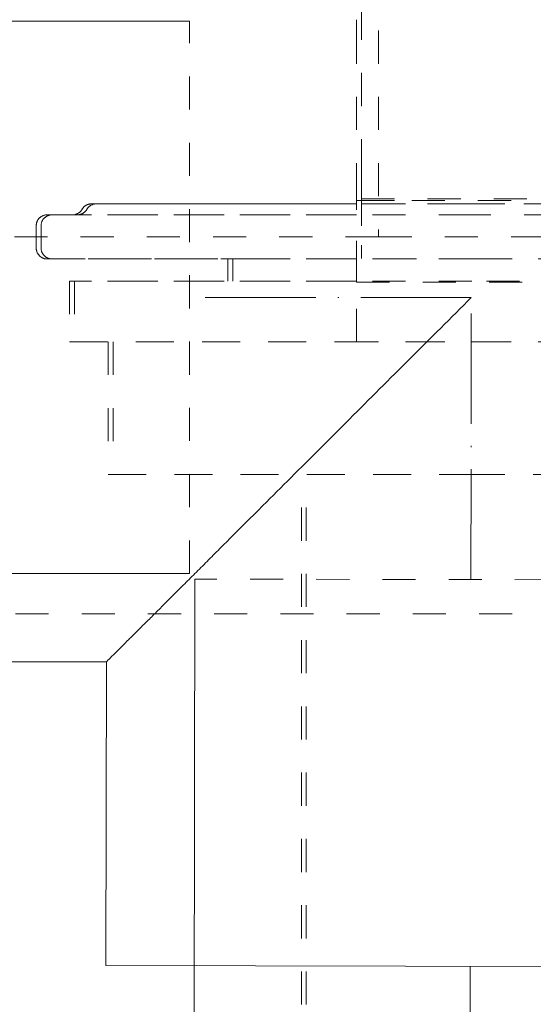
# Model space of a CAD drawing. Header units: millimetres. Extents: x 9824119 to 13672909, y -72394 to 462135.
# Tile 113 of 256: x 10119301 to 10119347, y -2264 to -2175. Entities that reach past the tile are written whole.
import ezdxf

# ---------------------------------------------------------------- set-up
doc = ezdxf.new("R2010")
doc.units = ezdxf.units.MM
doc.linetypes.add('ADSK_Осевая', pattern=[14, 10, -2, 0, -2])
doc.linetypes.add('ADSK_Скрыто', pattern=[6, 3, -3])
for name, color, linetype, lineweight in [('A-DETL-HDLN', 7, 'ADSK_Скрыто', 9), ('P-PIPE', 7, 'Continuous', 18), ('P-PIPE-CNTR', 7, 'ADSK_Осевая', 18)]:
    doc.layers.add(name, color=color, linetype=linetype, lineweight=lineweight)
doc.styles.add('ISOCPEUR', font='isocpeui.ttf')

# ---------------------------------------------------------------- blocks, each defined once
blk = doc.blocks.new('ADSK_Полипропилен_Отвод - Универсальный-625878-В_Этаж 01_Отопление')
at = {"layer": 'P-PIPE', "color": 1, "true_color": 0xff0000}
for p, q in [((-33.109, 60.486), (-33.059, 33)), ((-33.059, 33), (-60.545, 33)), ((-60.545, 33), (-60.545, -33))]:
    blk.add_line(p, q, dxfattribs=at)
blk.add_open_spline([(0, 0), (-1.865, 1.843), (-5.564, 5.562), (-10.143, 10.125), (-13.72, 13.694), (-16.343, 16.313), (-18.467, 18.436), (-20.127, 20.082), (-21.333, 21.295), (-22.511, 22.477), (-23.667, 23.622), (-24.784, 24.729), (-25.843, 25.797), (-26.858, 26.819), (-27.837, 27.785), (-28.755, 28.693), (-29.587, 29.533), (-30.346, 30.304), (-31.281, 31.225), (-32.213, 32.147), (-32.868, 32.838), (-33.042, 33), (-33.059, 33)], degree=3, knots=[0, 0, 0, 0, 0.125, 0.25, 0.3125, 0.375, 0.4375, 0.46875, 0.5, 0.53125, 0.5625, 0.59375, 0.625, 0.65625, 0.6875, 0.71875, 0.75, 0.78125, 0.8125, 0.875, 0.9375, 1, 1, 1, 1], dxfattribs=at)
blk = doc.blocks.new('TPE 32-230_50Hz_GRUNDFOS_1ph_0_75kW - TPE3 50-180_50_99272439-V61-В_Этаж 01_Отопление')
at = {"layer": 'A-DETL-HDLN', "color": 1, "true_color": 0xff0000}
for p, q in [((28610.593, -12851.842), (28610.593, -12894.524)), ((28610.593, -12894.524), (28528.093, -12894.524)), ((28610.593, -12894.524), (28528.093, -12894.524)), ((28610.593, -12894.524), (28650.093, -12894.524)), ((28652.693, -12928.649), (28557.827, -12928.649)), ((28652.693, -12928.649), (28557.827, -12928.649))]:
    blk.add_line(p, q, dxfattribs=at)
blk = doc.blocks.new('Tecofi_VPI4449-02_Затвор дисковый поворотный с ручкой - Затвор дисковый поворотный с рычагом_VPI 4449-02-V62-В_Этаж 01_Отопление')
at = {"layer": 'A-DETL-HDLN', "color": 1, "true_color": 0xff0000}
for p, q in [((28608.593, -12877.301), (28608.593, -12874.86)), ((28608.593, -12890.841), (28608.593, -12877.301)), ((28608.593, -12891.323), (28608.593, -12890.769)), ((28608.593, -12890.841), (28608.593, -12892.062)), ((28628.593, -12891.23), (28608.593, -12891.23)), ((28608.593, -12897.866), (28608.593, -12892.062)), ((28579.574, -12893.524), (28579.574, -12895.524)), ((28596.936, -12896.524), (28596.936, -12898.524)), ((28608.593, -12896.524), (28596.936, -12896.524)), ((28608.593, -12904.024), (28608.593, -12897.866)), ((28608.593, -12897.866), (28608.593, -12898.612)), ((28582.597, -12898.524), (28582.597, -12904.024)), ((28608.593, -12898.524), (28582.597, -12898.524)), ((28608.593, -12898.58), (28608.593, -12898.612)), ((28608.593, -12898.612), (28628.593, -12898.612)), ((28582.597, -12904.024), (28608.593, -12904.024)), ((28586.093, -12904.024), (28586.093, -12916.024)), ((28628.593, -12904.024), (28608.593, -12904.024)), ((28586.093, -12916.024), (28618.593, -12916.024)), ((28603.593, -12994.024), (28603.593, -12916.024)), ((28618.593, -12916.024), (28651.093, -12916.024))]:
    blk.add_line(p, q, dxfattribs=at)
at = {"layer": 'A-DETL-HDLN', "color": 1, "true_color": 0xff0000, "flags": 128}
for points in [[(28583.727, -12892.024), (28583.748, -12891.99), (28583.77, -12891.957), (28583.793, -12891.924), (28583.818, -12891.893), (28583.844, -12891.862), (28583.871, -12891.833), (28583.899, -12891.805), (28583.928, -12891.777), (28583.959, -12891.751), (28583.99, -12891.727), (28584.023, -12891.703), (28584.056, -12891.681), (28584.09, -12891.66), (28584.125, -12891.641), (28584.161, -12891.623), (28584.197, -12891.606), (28584.234, -12891.591), (28584.272, -12891.577), (28584.31, -12891.565), (28584.349, -12891.555), (28584.388, -12891.546), (28584.427, -12891.538), (28584.466, -12891.533), (28584.506, -12891.528), (28584.546, -12891.526), (28584.586, -12891.524), (28584.593, -12891.524)], [(28608.593, -12891.524), (28607.302, -12891.524), (28606.028, -12891.524), (28604.775, -12891.524), (28603.544, -12891.524), (28602.337, -12891.524), (28601.155, -12891.524), (28600.002, -12891.524), (28598.879, -12891.524), (28597.787, -12891.524), (28596.728, -12891.524), (28595.704, -12891.524), (28594.717, -12891.524), (28593.768, -12891.524), (28592.859, -12891.524), (28591.991, -12891.524), (28591.166, -12891.524), (28590.384, -12891.524), (28589.648, -12891.524), (28588.958, -12891.524), (28588.315, -12891.524), (28587.721, -12891.524), (28587.176, -12891.524), (28586.681, -12891.524), (28586.237, -12891.524), (28585.846, -12891.524), (28585.506, -12891.524), (28585.22, -12891.524), (28584.987, -12891.524), (28584.807, -12891.524), (28584.682, -12891.524), (28584.611, -12891.524), (28584.593, -12891.524)], [(28584.593, -12891.524), (28584.62, -12891.524), (28584.702, -12891.524), (28584.838, -12891.524), (28585.028, -12891.524), (28585.271, -12891.524), (28585.568, -12891.524), (28585.917, -12891.524), (28586.319, -12891.524), (28586.773, -12891.524), (28587.277, -12891.524), (28587.832, -12891.524), (28588.435, -12891.524), (28589.087, -12891.524), (28589.787, -12891.524), (28590.532, -12891.524), (28591.322, -12891.524), (28592.156, -12891.524), (28593.032, -12891.524), (28593.949, -12891.524), (28594.905, -12891.524), (28595.9, -12891.524), (28596.93, -12891.524), (28597.995, -12891.524), (28599.094, -12891.524), (28600.223, -12891.524), (28601.382, -12891.524), (28602.568, -12891.524), (28603.78, -12891.524), (28605.016, -12891.524), (28606.273, -12891.524), (28607.55, -12891.524)], [(28579.574, -12893.524), (28579.575, -12893.484), (28579.577, -12893.445), (28579.581, -12893.405), (28579.587, -12893.365), (28579.594, -12893.326), (28579.603, -12893.287), (28579.613, -12893.248), (28579.625, -12893.21), (28579.638, -12893.172), (28579.653, -12893.135), (28579.669, -12893.098), (28579.687, -12893.063), (28579.706, -12893.028), (28579.727, -12892.993), (28579.749, -12892.96), (28579.772, -12892.927), (28579.796, -12892.896), (28579.822, -12892.865), (28579.849, -12892.836), (28579.877, -12892.807), (28579.906, -12892.78), (28579.937, -12892.754), (28579.968, -12892.729), (28580, -12892.705), (28580.034, -12892.683), (28580.068, -12892.662), (28580.103, -12892.642), (28580.138, -12892.624), (28580.175, -12892.608), (28580.212, -12892.592), (28580.249, -12892.579), (28580.287, -12892.566), (28580.326, -12892.556), (28580.365, -12892.547), (28580.404, -12892.539), (28580.443, -12892.533), (28580.483, -12892.529), (28580.523, -12892.526), (28580.563, -12892.524), (28580.574, -12892.524)], [(28608.593, -12892.524), (28607.134, -12892.524), (28605.694, -12892.524), (28604.274, -12892.524), (28602.877, -12892.524), (28601.505, -12892.524), (28600.161, -12892.524), (28598.846, -12892.524), (28597.562, -12892.524), (28596.313, -12892.524), (28595.099, -12892.524), (28593.922, -12892.524), (28592.785, -12892.524), (28591.689, -12892.524), (28590.636, -12892.524), (28589.628, -12892.524), (28588.667, -12892.524), (28587.753, -12892.524), (28586.889, -12892.524), (28586.075, -12892.524), (28585.313, -12892.524), (28584.605, -12892.524), (28583.95, -12892.524), (28583.352, -12892.524), (28582.81, -12892.524), (28582.324, -12892.524), (28581.897, -12892.524), (28581.529, -12892.524), (28581.22, -12892.524), (28580.971, -12892.524), (28580.782, -12892.524), (28580.653, -12892.524), (28580.585, -12892.524), (28580.574, -12892.524)], [(28580.574, -12892.524), (28580.604, -12892.524), (28580.695, -12892.524), (28580.847, -12892.524), (28581.059, -12892.524), (28581.332, -12892.524), (28581.664, -12892.524), (28582.055, -12892.524), (28582.504, -12892.524), (28583.011, -12892.524), (28583.575, -12892.524), (28584.195, -12892.524), (28584.87, -12892.524), (28585.599, -12892.524), (28586.381, -12892.524), (28587.214, -12892.524), (28588.098, -12892.524), (28589.03, -12892.524), (28590.01, -12892.524), (28591.035, -12892.524), (28592.105, -12892.524), (28593.217, -12892.524), (28594.369, -12892.524), (28595.56, -12892.524), (28596.788, -12892.524), (28598.051, -12892.524), (28599.347, -12892.524), (28600.674, -12892.524), (28602.029, -12892.524), (28603.411, -12892.524), (28604.817, -12892.524), (28606.245, -12892.524), (28607.693, -12892.524)], [(28582.861, -12892.524), (28582.901, -12892.524), (28582.941, -12892.521), (28582.981, -12892.517), (28583.021, -12892.512), (28583.06, -12892.504), (28583.099, -12892.496), (28583.138, -12892.485), (28583.176, -12892.474), (28583.213, -12892.46), (28583.251, -12892.445), (28583.287, -12892.429), (28583.323, -12892.411), (28583.358, -12892.392), (28583.392, -12892.372), (28583.426, -12892.35), (28583.458, -12892.327), (28583.49, -12892.302), (28583.521, -12892.276), (28583.55, -12892.249), (28583.579, -12892.221), (28583.606, -12892.192), (28583.632, -12892.162), (28583.657, -12892.13), (28583.68, -12892.098), (28583.703, -12892.065), (28583.724, -12892.031), (28583.727, -12892.024)], [(28580.574, -12896.524), (28580.534, -12896.524), (28580.494, -12896.521), (28580.454, -12896.517), (28580.415, -12896.512), (28580.375, -12896.504), (28580.336, -12896.496), (28580.298, -12896.485), (28580.259, -12896.474), (28580.222, -12896.46), (28580.184, -12896.445), (28580.148, -12896.429), (28580.112, -12896.411), (28580.077, -12896.392), (28580.043, -12896.372), (28580.009, -12896.35), (28579.977, -12896.327), (28579.945, -12896.302), (28579.914, -12896.276), (28579.885, -12896.249), (28579.857, -12896.221), (28579.829, -12896.192), (28579.803, -12896.162), (28579.778, -12896.13), (28579.755, -12896.098), (28579.732, -12896.065), (28579.711, -12896.031), (28579.692, -12895.996), (28579.674, -12895.96), (28579.657, -12895.924), (28579.642, -12895.887), (28579.628, -12895.849), (28579.616, -12895.811), (28579.605, -12895.773), (28579.596, -12895.734), (28579.588, -12895.694), (28579.582, -12895.655), (28579.578, -12895.615), (28579.575, -12895.575), (28579.574, -12895.535), (28579.574, -12895.524)], [(28580.574, -12896.524), (28580.604, -12896.524), (28580.695, -12896.524), (28580.847, -12896.524), (28581.059, -12896.524), (28581.332, -12896.524), (28581.664, -12896.524), (28582.055, -12896.524), (28582.504, -12896.524), (28583.011, -12896.524), (28583.575, -12896.524), (28584.195, -12896.524), (28584.87, -12896.524), (28585.599, -12896.524), (28586.381, -12896.524), (28587.214, -12896.524), (28588.098, -12896.524), (28589.03, -12896.524), (28590.01, -12896.524), (28591.035, -12896.524), (28592.105, -12896.524), (28593.217, -12896.524), (28594.369, -12896.524), (28595.56, -12896.524), (28596.788, -12896.524), (28598.051, -12896.524), (28599.347, -12896.524), (28600.674, -12896.524), (28602.029, -12896.524), (28603.411, -12896.524), (28604.817, -12896.524), (28606.245, -12896.524), (28607.693, -12896.524), (28608.593, -12896.524)], [(28599.702, -12896.524), (28598.398, -12896.524), (28597.126, -12896.524), (28595.888, -12896.524), (28594.687, -12896.524), (28593.524, -12896.524), (28592.401, -12896.524), (28591.32, -12896.524), (28590.282, -12896.524), (28589.29, -12896.524), (28588.345, -12896.524), (28587.448, -12896.524), (28586.601, -12896.524), (28585.805, -12896.524), (28585.062, -12896.524), (28584.372, -12896.524), (28583.737, -12896.524), (28583.158, -12896.524), (28582.635, -12896.524), (28582.17, -12896.524), (28581.763, -12896.524), (28581.415, -12896.524), (28581.127, -12896.524), (28580.899, -12896.524), (28580.73, -12896.524), (28580.623, -12896.524), (28580.576, -12896.524)]]:
    blk.add_lwpolyline(points, dxfattribs=at)
blk = doc.blocks.new('Tecofi_VPI4449-02_Затвор дисковый поворотный с ручкой - Затвор дисковый поворотный с рычагом_VPI 4449-02-V133-В_Этаж 01_Отопление')
at = {"layer": 'A-DETL-HDLN', "color": 1, "true_color": 0xff0000}
for p, q in [((28609.033, -12888.681), (28609.033, -12873.92)), ((28609.033, -12891.074), (28609.033, -12888.681)), ((28609.033, -12891.074), (28609.033, -12893.524)), ((28609.033, -12891.524), (28609.033, -12891.074)), ((28609.033, -12891.074), (28629.033, -12891.074)), ((28609.033, -12891.23), (28612.488, -12891.23)), ((28609.033, -12892.859), (28609.033, -12891.323)), ((28609.033, -12891.524), (28619.033, -12891.524)), ((28619.033, -12891.524), (28629.033, -12891.524)), ((28580.014, -12893.524), (28580.014, -12895.524)), ((28609.033, -12896.144), (28609.033, -12895.285)), ((28597.375, -12896.524), (28597.375, -12898.524)), ((28619.033, -12896.524), (28597.375, -12896.524)), ((28640.691, -12896.524), (28619.033, -12896.524)), ((28583.037, -12898.524), (28583.037, -12904.024)), ((28619.033, -12898.524), (28583.037, -12898.524)), ((28653.361, -12898.524), (28619.033, -12898.524)), ((28583.037, -12904.024), (28619.033, -12904.024)), ((28586.533, -12904.024), (28586.533, -12916.024)), ((28619.033, -12904.024), (28653.394, -12904.024)), ((28586.533, -12916.024), (28619.033, -12916.024)), ((28604.033, -12994.024), (28604.033, -12916.024)), ((28619.033, -12916.024), (28651.533, -12916.024))]:
    blk.add_line(p, q, dxfattribs=at)
at = {"layer": 'A-DETL-HDLN', "color": 1, "true_color": 0xff0000, "flags": 128}
for points in [[(28584.167, -12892.024), (28584.188, -12891.99), (28584.21, -12891.957), (28584.233, -12891.924), (28584.258, -12891.893), (28584.284, -12891.862), (28584.311, -12891.833), (28584.339, -12891.805), (28584.368, -12891.777), (28584.399, -12891.751), (28584.43, -12891.727), (28584.463, -12891.703), (28584.496, -12891.681), (28584.53, -12891.66), (28584.565, -12891.641), (28584.601, -12891.623), (28584.637, -12891.606), (28584.674, -12891.591), (28584.712, -12891.577), (28584.75, -12891.565), (28584.788, -12891.555), (28584.827, -12891.546), (28584.867, -12891.538), (28584.906, -12891.533), (28584.946, -12891.528), (28584.986, -12891.526), (28585.026, -12891.524), (28585.033, -12891.524)], [(28585.033, -12891.524), (28585.06, -12891.524), (28585.142, -12891.524), (28585.278, -12891.524), (28585.467, -12891.524), (28585.711, -12891.524), (28586.008, -12891.524), (28586.357, -12891.524), (28586.759, -12891.524), (28587.213, -12891.524), (28587.717, -12891.524), (28588.272, -12891.524), (28588.875, -12891.524), (28589.527, -12891.524), (28590.226, -12891.524), (28590.972, -12891.524), (28591.762, -12891.524), (28592.596, -12891.524), (28593.472, -12891.524), (28594.389, -12891.524), (28595.345, -12891.524), (28596.339, -12891.524), (28597.37, -12891.524), (28598.435, -12891.524), (28599.533, -12891.524), (28600.663, -12891.524), (28601.822, -12891.524), (28603.008, -12891.524), (28604.22, -12891.524), (28605.456, -12891.524), (28606.713, -12891.524), (28607.99, -12891.524), (28609.033, -12891.524)], [(28619.033, -12891.524), (28617.673, -12891.524), (28616.316, -12891.524), (28614.963, -12891.524), (28613.616, -12891.524), (28612.278, -12891.524), (28610.951, -12891.524), (28609.637, -12891.524), (28608.338, -12891.524), (28607.056, -12891.524), (28605.793, -12891.524), (28604.551, -12891.524), (28603.333, -12891.524), (28602.139, -12891.524), (28600.973, -12891.524), (28599.835, -12891.524), (28598.728, -12891.524), (28597.654, -12891.524), (28596.614, -12891.524), (28595.61, -12891.524), (28594.643, -12891.524), (28593.715, -12891.524), (28592.828, -12891.524), (28591.983, -12891.524), (28591.181, -12891.524), (28590.423, -12891.524), (28589.711, -12891.524), (28589.047, -12891.524), (28588.43, -12891.524), (28587.862, -12891.524), (28587.344, -12891.524), (28586.876, -12891.524), (28586.461, -12891.524), (28586.097, -12891.524), (28585.786, -12891.524), (28585.528, -12891.524), (28585.323, -12891.524), (28585.173, -12891.524), (28585.077, -12891.524), (28585.035, -12891.524)], [(28650.744, -12891.524), (28650.349, -12891.524), (28649.795, -12891.524), (28649.191, -12891.524), (28648.539, -12891.524), (28647.84, -12891.524), (28647.094, -12891.524), (28646.304, -12891.524), (28645.471, -12891.524), (28644.594, -12891.524), (28643.677, -12891.524), (28642.721, -12891.524), (28641.727, -12891.524), (28640.696, -12891.524), (28639.631, -12891.524), (28638.533, -12891.524), (28637.403, -12891.524), (28636.245, -12891.524), (28635.058, -12891.524), (28633.846, -12891.524), (28632.611, -12891.524), (28631.353, -12891.524), (28630.076, -12891.524), (28628.781, -12891.524), (28627.471, -12891.524), (28626.147, -12891.524), (28624.812, -12891.524), (28623.467, -12891.524), (28622.116, -12891.524), (28620.759, -12891.524), (28619.4, -12891.524), (28619.033, -12891.524)], [(28580.014, -12893.524), (28580.014, -12893.484), (28580.017, -12893.445), (28580.021, -12893.405), (28580.026, -12893.365), (28580.034, -12893.326), (28580.042, -12893.287), (28580.053, -12893.248), (28580.064, -12893.21), (28580.078, -12893.172), (28580.093, -12893.135), (28580.109, -12893.098), (28580.127, -12893.063), (28580.146, -12893.028), (28580.166, -12892.993), (28580.188, -12892.96), (28580.212, -12892.927), (28580.236, -12892.896), (28580.262, -12892.865), (28580.289, -12892.836), (28580.317, -12892.807), (28580.346, -12892.78), (28580.377, -12892.754), (28580.408, -12892.729), (28580.44, -12892.705), (28580.473, -12892.683), (28580.507, -12892.662), (28580.542, -12892.642), (28580.578, -12892.624), (28580.614, -12892.608), (28580.651, -12892.592), (28580.689, -12892.579), (28580.727, -12892.566), (28580.765, -12892.556), (28580.804, -12892.547), (28580.844, -12892.539), (28580.883, -12892.533), (28580.923, -12892.529), (28580.963, -12892.526), (28581.003, -12892.524), (28581.014, -12892.524)], [(28581.014, -12892.524), (28581.044, -12892.524), (28581.135, -12892.524), (28581.287, -12892.524), (28581.499, -12892.524), (28581.772, -12892.524), (28582.103, -12892.524), (28582.494, -12892.524), (28582.944, -12892.524), (28583.451, -12892.524), (28584.015, -12892.524), (28584.635, -12892.524), (28585.31, -12892.524), (28586.039, -12892.524), (28586.821, -12892.524), (28587.654, -12892.524), (28588.538, -12892.524), (28589.47, -12892.524), (28590.45, -12892.524), (28591.475, -12892.524), (28592.545, -12892.524), (28593.657, -12892.524), (28594.809, -12892.524), (28596, -12892.524), (28597.228, -12892.524), (28598.491, -12892.524), (28599.787, -12892.524), (28601.113, -12892.524), (28602.469, -12892.524), (28603.85, -12892.524), (28605.256, -12892.524), (28606.685, -12892.524), (28608.132, -12892.524), (28609.033, -12892.524)], [(28619.033, -12892.524), (28617.513, -12892.524), (28615.995, -12892.524), (28614.482, -12892.524), (28612.976, -12892.524), (28611.48, -12892.524), (28609.996, -12892.524), (28608.526, -12892.524), (28607.073, -12892.524), (28605.64, -12892.524), (28604.228, -12892.524), (28602.839, -12892.524), (28601.476, -12892.524), (28600.142, -12892.524), (28598.838, -12892.524), (28597.566, -12892.524), (28596.328, -12892.524), (28595.127, -12892.524), (28593.964, -12892.524), (28592.841, -12892.524), (28591.76, -12892.524), (28590.722, -12892.524), (28589.73, -12892.524), (28588.785, -12892.524), (28587.888, -12892.524), (28587.041, -12892.524), (28586.245, -12892.524), (28585.502, -12892.524), (28584.812, -12892.524), (28584.177, -12892.524), (28583.597, -12892.524), (28583.075, -12892.524), (28582.61, -12892.524), (28582.203, -12892.524), (28581.855, -12892.524), (28581.567, -12892.524), (28581.338, -12892.524), (28581.17, -12892.524), (28581.063, -12892.524), (28581.016, -12892.524)], [(28583.301, -12892.524), (28583.341, -12892.524), (28583.381, -12892.521), (28583.421, -12892.517), (28583.46, -12892.512), (28583.5, -12892.504), (28583.539, -12892.496), (28583.577, -12892.485), (28583.616, -12892.474), (28583.653, -12892.46), (28583.69, -12892.445), (28583.727, -12892.429), (28583.763, -12892.411), (28583.798, -12892.392), (28583.832, -12892.372), (28583.866, -12892.35), (28583.898, -12892.327), (28583.93, -12892.302), (28583.96, -12892.276), (28583.99, -12892.249), (28584.018, -12892.221), (28584.046, -12892.192), (28584.072, -12892.162), (28584.097, -12892.13), (28584.12, -12892.098), (28584.142, -12892.065), (28584.163, -12892.031), (28584.167, -12892.024)], [(28650.767, -12892.524), (28650.412, -12892.524), (28649.528, -12892.524), (28648.596, -12892.524), (28647.616, -12892.524), (28646.591, -12892.524), (28645.521, -12892.524), (28644.41, -12892.524), (28643.257, -12892.524), (28642.066, -12892.524), (28640.838, -12892.524), (28639.575, -12892.524), (28638.279, -12892.524), (28636.953, -12892.524), (28635.597, -12892.524), (28634.216, -12892.524), (28632.81, -12892.524), (28631.382, -12892.524), (28629.934, -12892.524), (28628.469, -12892.524), (28626.988, -12892.524), (28625.495, -12892.524), (28623.992, -12892.524), (28622.48, -12892.524), (28620.963, -12892.524), (28619.444, -12892.524), (28619.033, -12892.524)], [(28581.014, -12896.524), (28580.974, -12896.524), (28580.934, -12896.521), (28580.894, -12896.517), (28580.854, -12896.512), (28580.815, -12896.504), (28580.776, -12896.496), (28580.737, -12896.485), (28580.699, -12896.474), (28580.661, -12896.46), (28580.624, -12896.445), (28580.588, -12896.429), (28580.552, -12896.411), (28580.517, -12896.392), (28580.482, -12896.372), (28580.449, -12896.35), (28580.416, -12896.327), (28580.385, -12896.302), (28580.354, -12896.276), (28580.325, -12896.249), (28580.296, -12896.221), (28580.269, -12896.192), (28580.243, -12896.162), (28580.218, -12896.13), (28580.194, -12896.098), (28580.172, -12896.065), (28580.151, -12896.031), (28580.132, -12895.996), (28580.114, -12895.96), (28580.097, -12895.924), (28580.082, -12895.887), (28580.068, -12895.849), (28580.056, -12895.811), (28580.045, -12895.773), (28580.036, -12895.734), (28580.028, -12895.694), (28580.022, -12895.655), (28580.018, -12895.615), (28580.015, -12895.575), (28580.014, -12895.535), (28580.014, -12895.524)], [(28599.286, -12896.524), (28598.002, -12896.524), (28596.752, -12896.524), (28595.538, -12896.524), (28594.362, -12896.524), (28593.225, -12896.524), (28592.129, -12896.524), (28591.076, -12896.524), (28590.068, -12896.524), (28589.107, -12896.524), (28588.193, -12896.524), (28587.328, -12896.524), (28586.515, -12896.524), (28585.753, -12896.524), (28585.044, -12896.524), (28584.39, -12896.524), (28583.792, -12896.524), (28583.249, -12896.524), (28582.764, -12896.524), (28582.337, -12896.524), (28581.969, -12896.524), (28581.66, -12896.524), (28581.411, -12896.524), (28581.222, -12896.524), (28581.093, -12896.524), (28581.025, -12896.524), (28581.014, -12896.524)], [(28581.014, -12896.524), (28581.044, -12896.524), (28581.135, -12896.524), (28581.287, -12896.524), (28581.499, -12896.524), (28581.772, -12896.524), (28582.103, -12896.524), (28582.494, -12896.524), (28582.944, -12896.524), (28583.451, -12896.524), (28584.015, -12896.524), (28584.635, -12896.524), (28585.31, -12896.524), (28586.039, -12896.524), (28586.821, -12896.524), (28587.654, -12896.524), (28588.538, -12896.524), (28589.47, -12896.524), (28590.45, -12896.524), (28591.475, -12896.524), (28592.545, -12896.524), (28593.657, -12896.524), (28594.809, -12896.524), (28596, -12896.524), (28597.228, -12896.524), (28598.491, -12896.524), (28599.787, -12896.524), (28601.113, -12896.524), (28602.469, -12896.524), (28603.85, -12896.524), (28605.256, -12896.524), (28606.685, -12896.524), (28608.132, -12896.524), (28609.598, -12896.524), (28611.078, -12896.524), (28612.571, -12896.524), (28614.074, -12896.524), (28615.586, -12896.524), (28617.103, -12896.524), (28618.623, -12896.524), (28619.033, -12896.524)], [(28619.033, -12896.524), (28620.553, -12896.524), (28622.071, -12896.524), (28623.584, -12896.524), (28625.09, -12896.524), (28626.586, -12896.524), (28628.07, -12896.524), (28629.54, -12896.524), (28630.993, -12896.524), (28632.426, -12896.524), (28633.839, -12896.524), (28635.227, -12896.524), (28636.59, -12896.524), (28637.924, -12896.524), (28639.228, -12896.524), (28640.5, -12896.524), (28641.738, -12896.524), (28642.939, -12896.524), (28644.102, -12896.524), (28645.225, -12896.524), (28646.307, -12896.524), (28647.344, -12896.524), (28648.336, -12896.524), (28649.281, -12896.524), (28650.178, -12896.524), (28651.025, -12896.524), (28651.571, -12896.524)]]:
    blk.add_lwpolyline(points, dxfattribs=at)
at = {"layer": 'A-DETL-HDLN', "color": 1, "true_color": 0xff0000}
for points, knots in [([(28609.033, -12892.024), (28609.033, -12891.946), (28609.033, -12891.807), (28609.033, -12891.592), (28609.033, -12891.525), (28609.033, -12891.524)], [0, 0, 0, 0, 0.25, 0.5, 1, 1, 1, 1]), ([(28609.033, -12892.524), (28609.033, -12892.524), (28609.033, -12892.457), (28609.033, -12892.242), (28609.033, -12892.103), (28609.033, -12892.024)], [0, 0, 0, 0, 0.5, 0.75, 1, 1, 1, 1]), ([(28609.033, -12893.524), (28609.033, -12893.414), (28609.033, -12893.258), (28609.033, -12893.062), (28609.033, -12892.904), (28609.033, -12892.751), (28609.033, -12892.579), (28609.033, -12892.525), (28609.033, -12892.524)], [0, 0, 0, 0, 0.2, 0.3, 0.4, 0.55, 0.7, 1, 1, 1, 1]), ([(28609.033, -12896.476), (28609.033, -12896.445), (28609.033, -12896.364), (28609.033, -12896.186), (28609.033, -12895.989), (28609.033, -12895.765), (28609.033, -12895.607), (28609.033, -12895.524)], [0.2, 0.2, 0.2, 0.2, 0.4, 0.55, 0.7, 0.85, 1, 1, 1, 1])]:
    blk.add_open_spline(points, degree=3, knots=knots, dxfattribs=at)

msp = doc.modelspace()

# ---------------------------------------------------------------- linework, layer by layer
at = {"layer": 'A-DETL-HDLN', "color": 1, "true_color": 0xff0000}
for p, q in [((10119315.941, -2224.742), (10119315.941, -2174.742)), ((10119366.44, -2225.332), (10119316.44, -2225.242))]:
    msp.add_line(p, q, dxfattribs=at)
at = {"layer": 'P-PIPE', "color": 1, "true_color": 0xff0000}
for p, q in [((10119315.941, -2174.742), (10118390.494, -2174.742)), ((10118390.494, -2224.742), (10119315.941, -2224.742)), ((10119316.44, -2225.242), (10119316.341, -2280.722))]:
    msp.add_line(p, q, dxfattribs=at)
at = {"layer": 'P-PIPE-CNTR', "color": 1, "true_color": 0xff0000}
for p, q in [((10119341.486, -2199.742), (10119315.941, -2199.742)), ((10119341.44, -2225.287), (10119341.486, -2199.742)), ((10119341.341, -2280.767), (10119341.377, -2260.287))]:
    msp.add_line(p, q, dxfattribs=at)

# ---------------------------------------------------------------- block references
at = {"layer": 'A-DETL-HDLN', "color": 1, "true_color": 0xff0000}
for name in ['TPE 32-230_50Hz_GRUNDFOS_1ph_0_75kW - TPE3 50-180_50_99272439-V61-В_Этаж 01_Отопление', 'Tecofi_VPI4449-02_Затвор дисковый поворотный с ручкой - Затвор дисковый поворотный с рычагом_VPI 4449-02-V62-В_Этаж 01_Отопление', 'Tecofi_VPI4449-02_Затвор дисковый поворотный с ручкой - Затвор дисковый поворотный с рычагом_VPI 4449-02-V133-В_Этаж 01_Отопление']:
    msp.add_blockref(name, (10090722.494, 10700.258), dxfattribs=at)
at = {"layer": 'P-PIPE', "color": 1, "true_color": 0xff0000, "rotation": 89.8970869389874}
msp.add_blockref('ADSK_Полипропилен_Отвод - Универсальный-625878-В_Этаж 01_Отопление', (10119341.486, -2199.742), dxfattribs=at)

# ---------------------------------------------------------------- texts
at = {"char_height": 300, "attachment_point": 1, "style": 'ISOCPEUR'}
for s, insert, width in [('\\pi13638.10589;{\\fISOCPEUR|b0|i0|c204|p34;\\H1.66667x;\\L\\C7;\\P\\pi10874.35036;\\H1.1x;Общие указания\\l\\P\\pi13638.10589;\\P\\pi-900,l1200,t1200;\\H0.72727x;1.^IПроект выполнен на основании задания заказчика и задания на проектирование архитектурно-строительных чертежей.\\P2.^IПроект соответствует действующим нормам :\\P\\pl900,t900;\\fSymbol|b0|i0|c2|p18;·^I\\fISOCPEUR|b0|i0|c204|p34;КМК 2. 04.05-97* "Отопление, вентиляция и кондиционирование воздуха".\\P\\fSymbol|b0|i0|c2|p18;·^I\\fISOCPEUR|b0|i0|c204|p34;ШНК 2.08.02-09* "Общественные здания и сооружение" \\P\\fSymbol|b0|i0|c2|p18;·^I\\fISOCPEUR|b0|i0|c204|p34;КМК 2.01.01-94 "Климатические и физико-геологические данные для проектирования".\\P\\fSymbol|b0|i0|c2|p18;·^I\\fISOCPEUR|b0|i0|c204|p34;КМК 2.01.04-97* "Строительная теплотехника".\\P\\fSymbol|b0|i0|c2|p18;·^I\\fISOCPEUR|b0|i0|c204|p34;ГОСТ 21.602-2003 "Правила выполнения рабочей документации отопления, вентиляции и кондиционирования".\\P\\fSymbol|b0|i0|c2|p18;·^I\\fISOCPEUR|b0|i0|c204|p34;ШНК \\fISOCPEUR|b0|i0|c186|p34;2.01.02-04\\fISOCPEUR|b0|i0|c204|p34; - \\fISOCPEUR|b0|i0|c186|p34;"\\fISOCPEUR|b0|i0|c204|p34;Пожарная безопасность зданий и сооружений\\fISOCPEUR|b0|i0|c186|p34;"\\fISOCPEUR|b0|i0|c204|p34;;\\P\\pl1200,t1200;3.^I  Расчетные параметры наружного воздуха для проектирования отопления, вентиляции и кондиционирования воздуха приняты по КМК 2.01.01-94.\\P\\pi-300,l300,tz;      Для проектирования отопления, вентиляции и кондиционирования воздуха: \\P\\pl1500,t1500;-^IХолодный  период  года Тн\\fISOCPEUR|b0|i0|c186|p34;=-14.0°C\\fISOCPEUR|b0|i0|c204|p34;; I=-12,4 кДж/кг (Парам. Б);\\P-^IТеплый  период  года Тн=33°C; I=55,7 кДж/кг  (Парам. А);\\P-^IТеплый  период  года Тн=37,5°C; I=65,2 кДж/кг (Парам. Б);\\P-^IСкорость ветра  - V=1,6 м/сек - холодный период;\\P-^IСкорость ветра  - V=1,9 м/сек - теплый  период;\\P-^IПродолжительность отопительного периода  Zот.пер.=129суток;\\P-^IСредняя температура отопительного периода  tот.пер.=2,7°C;\\P-^IБарометрическое давление в районе строительства Рбар=950 Гпа.\\P\\pi600,l0,tz;\\P\\pi11458.1097;\\LТЕПЛОСНАБЖЕНИЕ\\P\\pi13638.10589;\\l\\P\\pi0;\\C0;В качестве источника тепла выбран установленный во дворе здания тепловой насос, рассчитанный на работу в температурном режиме 40–30 °C.^J^JСистема отопления спроектирована как двухтрубная, в ней используются напольный фанкойл.\\P^JОсновным источником тепла является тепловой насос. \\P^JОсновное охлаждение осуществляется с помощью\\Pтепловых насосов. Для отвода конденсата, образующегося в фанкойлах, предусмотрены дренажные трубы. Основные водосточные и обратные трубы выполнены из полипропилена. \\P\\pi600;^JОсновные подающие и обратные трубы выполнены из полипропилена. Слив воды из системы осуществляется через регулировочный узел. Для снижения теплопотерь через трубы выполнены работы по теплоизоляции.\\C7; \\P\\pi12278.10827;\\LОТОПЛЕНИЕ\\l\\P\\pi0;  Для достижения  комфортных условий в зимнее время и компенсации теплопотерь в помещениях установлены \\C0;фанкойл\\C7;ы обеспечивающие в помещениях нормируемую температуру воздуха:\\P\\pi-300,l1500,t1500;-^IКабинет врача +20°C.\\P-^IЗал       +22°C.\\P-^IФизиотерапия     +21°C.\\P\\pi0,l0,tz;   На каждом приборе предусматривается устанавка термостатического клапана и запорного крана. Рекомендуется применить трубопроводы стабильные полипропиленовые. Система теплоснабжения \\C0;фанкойл\\C7;ов двухтрубная с принудительной циркуляцией, горизонтальная. Удаление воздуха осуществляется из воздухоспускных кранов установленных в \\C0;фанкойл\\C7;ах. Все монтажные и наладочные работы проводить в соответствии с нормативными документами и инструкциям фирм-изготовителя.}', (9986122.186, 27067.081), 27276.21177), ('{\\fISOCPEUR|b0|i0|c204|p34;\\C7;^I\\A1;\\L\\P\\pi10515.36534;\\H1.33333x;ВЕНТИЛЯЦИЯ\\P\\pi0;\\l^IВ здании предусмотрена приточно-вытяжная вентиляция с естественным и \\Pмеханическим побуждением, для функционально различных и конструктивно раздельных групп \\Pпомещений.   ^I  \\P^IТакже предусматривается естественная вентиляция с удалением и поступлением воздуха через окна и двери.\\P^IУдаление воздуха из помещений производится с помощью вытяжных решеток.\\P^IМатериал воздуховодов - тонколистовая оцинкованная сталь по ГОСТ 14918-80.\\P^IВоздуховоды систем вытяжной вентиляции выполняются класса "Н" (нормально плотный).\\P^IМонтаж систем вентиляции выполнить в соответствии с \\A0;КМК 3.05.01.-9\\A1;7\\P\\A0;\\L\\P\\pi12075.36144;\\P\\pi7995.37164;ПРИМЕЧАНИЯ (ТЕПЛОСНАБЖЕНИЕ)\\P\\pi-900,l900,t900;\\l1.^IЧертеж читать совместно со спецификацией и с другими разделами проекта.\\P2.^IМонтаж оборудования и трубопроводов производить в соответствии с местными \\P\\pi0;действующими нормами и правилами, и требованиями завода-изготовителя оборудования.\\P\\pi-900;3.^IТрубопроводы системы теплоснабжения радиаторов приняты полипропиленовыми.\\P4.^IНа планах и схемах указаны наружный диаметр и толщина стенки полипропиленовых \\P\\pi0;трубопроводов.\\P\\pi-900;5.^IПриборы и трубопроводы нанесены условно.\\P6.^IУклон трубопроводов выполнить согласно схемам в сторону ближайшего вертикального \\P\\pi0;стояка.\\P\\pi-900;7.^IВсе отметки указаны от уровня пола этажа. \\P8.^IКрепить трубу в штробе каждые 2 метра.\\P9.^IТрубопроводы отопления, прокладываемые в полу покрыть трубчатой тепловой изоляцией \\P\\pi0;из вспученного полителена "Isocom" толщиной 9 мм.\\P\\pi-900;10.^IДиаметры запорно-регулирующей арматуры и фильтров соответствуют диаметру \\P\\pi0;трубопроводов, если не указано иное.\\P\\pi3390,l600,tz;\\P\\pi5455.37799,l0;\\LПРИМЕЧАНИЯ (ВЕНТИЛЯЦИЯ И КОНДИЦИОНИРОВАНИЕ)\\l\\P\\pi-900,l900,t900;1.^IВентиляционные системы показаны условно.\\P2.^IЧертеж читать совместно со спецификацией и остальными разделами проекта \\P3.^IВсе неплотности при пересечении инженерными коммуникациями огнестойких стен, \\P\\pi0;перекрытий и перегородок заделать материалами, соответствующими по степени \\Pогнестойкости пересекаемым ограждениям.\\P\\pi-900;4.^IВ сан-узлах двери не оборудованные переточными решетками, предусмотреть с \\P\\pi0;подрезкой дверного полотна, высота щели не менее 20 мм. Если конструкция дверей не \\Pпозволяет предусмотреть щели в нижней части, то необходимо выполнить установку \\Pжалюзийной решетки в нижней половине двери.\\P\\pi-900;5.^IРазместить все приборы для измерения температуры, давления и скорости потока в \\P\\pi0;доступных местах с прямыми секциями труб или воздуховодов наверху или внизу, \\Pсогласно рекомендациям завода изготовителя для точности показаний.\\P\\pi-900;6.^IУстановить расположение диффузоров, отдушин и вентиляционных решеток согласно \\P\\pi0;архитектурным планам потолка, освещения и другим деталям/узлам потолка и \\Pвыполнить незначительные изменения для обеспечения соответствия.\\P\\pi-900;7.^IМонтаж оборудования выполнить в соответствии с местными нормами и правилами, а \\P\\pi0;так же требованиями завода-изготовителя оборудования \\P\\pi-900;8.^IВсе отметки оборудований даны от пола этажа.\\P}', (10015733.614, 26003.42), 24350.72388)]:
    msp.add_mtext(s, dxfattribs=dict(at, insert=insert, width=width))

doc.saveas('drawing.dxf')
